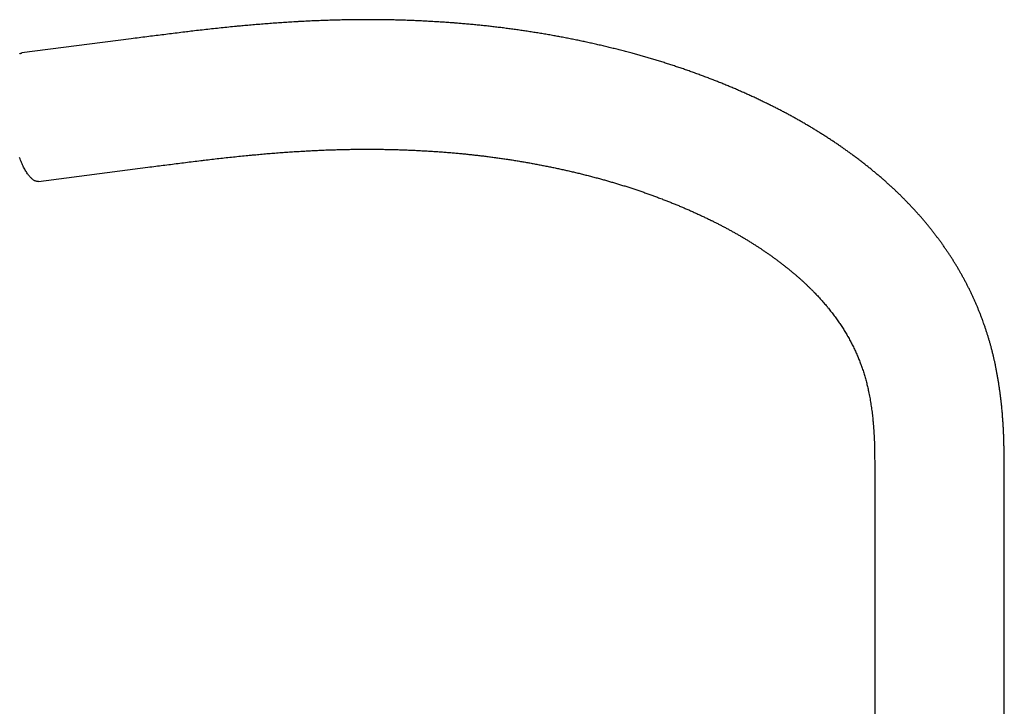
# Model space of a CAD drawing. Header units: millimetres. Extents: x 8 to 1080, y 12 to 906.
# Tile 47 of 76: x 816 to 1029, y 187 to 335. Entities that reach past the tile are written whole.
import ezdxf

# ---------------------------------------------------------------- set-up
doc = ezdxf.new("R2010")
doc.units = ezdxf.units.MM

msp = doc.modelspace()

# ---------------------------------------------------------------- linework, layer by layer
at = {"color": 7, "linetype": 'Continuous', "lineweight": 30}
for p, q in [((840.2, 331.17), (816.58, 328.11)), ((820.18, 300.34), (843.8, 303.4)), ((1000.93, 235.72), (1000.93, 170.4)), ((1028.93, 171.93), (1028.93, 235.72))]:
    msp.add_line(p, q, dxfattribs=at)
at = {"color": 7, "linetype": 'Continuous', "lineweight": 30, "flags": 128}
for points in [[(816.02, 327.91), (816.13, 327.97), (816.23, 328.02), (816.34, 328.06), (816.45, 328.09), (816.56, 328.11), (816.58, 328.11)], [(820.18, 300.34), (820.13, 300.34), (820.02, 300.33), (819.91, 300.34), (819.79, 300.35), (819.68, 300.37), (819.56, 300.41), (819.44, 300.45), (819.32, 300.5), (819.21, 300.56), (819.09, 300.63), (818.97, 300.71), (818.85, 300.8), (818.73, 300.9), (818.61, 301.01), (818.49, 301.13), (818.37, 301.25), (818.25, 301.39), (818.13, 301.53), (818.01, 301.68), (817.89, 301.84), (817.77, 302.01), (817.65, 302.19), (817.53, 302.38), (817.41, 302.57), (817.29, 302.78), (817.17, 302.99), (817.06, 303.21), (816.94, 303.43), (816.83, 303.67), (816.72, 303.91), (816.6, 304.15), (816.49, 304.41), (816.38, 304.67), (816.28, 304.94), (816.17, 305.21), (816.07, 305.49)]]:
    msp.add_lwpolyline(points, dxfattribs=at)
at = {"color": 7, "linetype": 'Continuous', "lineweight": 30}
for points, knots in [([(876.1, 334.87), (875.84, 334.85), (875.09, 334.81), (873.84, 334.73), (872.37, 334.63), (870.9, 334.53), (869.43, 334.42), (867.96, 334.3), (866.5, 334.18), (865.1, 334.06), (864.2, 333.97), (863.79, 333.93)], [0, 0, 0, 0, 0.063619, 0.182855, 0.302091, 0.421327, 0.540561, 0.659794, 0.779026, 0.898256, 1, 1, 1, 1]), ([(888.68, 335.29), (888.45, 335.29), (887.79, 335.28), (886.69, 335.27), (885.38, 335.24), (884.09, 335.21), (882.79, 335.17), (881.49, 335.12), (880.19, 335.07), (878.9, 335.02), (877.63, 334.95), (876.7, 334.9), (876.19, 334.87), (876.1, 334.87)], [0, 0, 0, 0, 0.055225, 0.158324, 0.261422, 0.36452, 0.467616, 0.570712, 0.673807, 0.776901, 0.879994, 0.977653, 1, 1, 1, 1]), ([(909.84, 334.61), (909.62, 334.62), (908.98, 334.67), (907.92, 334.74), (906.67, 334.82), (905.42, 334.9), (904.18, 334.97), (902.93, 335.03), (901.68, 335.09), (900.43, 335.14), (899.19, 335.18), (897.94, 335.22), (896.7, 335.25), (895.45, 335.27), (894.21, 335.29), (892.97, 335.3), (891.72, 335.31), (890.48, 335.31), (889.47, 335.3), (888.87, 335.3), (888.68, 335.29)], [0, 0, 0, 0, 0.031572, 0.090442, 0.149312, 0.208183, 0.267053, 0.325923, 0.384792, 0.443662, 0.502531, 0.5614, 0.620269, 0.679137, 0.738005, 0.796873, 0.85574, 0.914607, 0.973474, 1, 1, 1, 1]), ([(931.28, 331.89), (931.07, 331.93), (930.49, 332.03), (929.52, 332.2), (928.39, 332.39), (927.24, 332.57), (926.1, 332.75), (924.96, 332.92), (923.82, 333.09), (922.68, 333.25), (921.54, 333.4), (920.39, 333.55), (919.25, 333.69), (918.11, 333.82), (916.97, 333.95), (915.82, 334.07), (914.68, 334.19), (913.54, 334.3), (912.39, 334.4), (911.27, 334.49), (910.42, 334.56), (909.95, 334.6), (909.84, 334.61)], [0, 0, 0, 0, 0.028665, 0.081939, 0.135214, 0.188489, 0.241765, 0.29504, 0.348315, 0.40159, 0.454865, 0.508141, 0.561416, 0.614691, 0.667967, 0.721242, 0.774517, 0.827792, 0.881067, 0.934343, 0.984811, 1, 1, 1, 1]), ([(851.81, 332.64), (851.24, 332.57), (849.58, 332.36), (846.83, 332.02), (843.53, 331.6), (841.32, 331.32), (840.2, 331.17)], [0, 0, 0, 0, 0.148016, 0.428488, 0.708959, 1, 1, 1, 1]), ([(863.79, 333.93), (863.49, 333.91), (862.66, 333.83), (861.27, 333.69), (859.63, 333.52), (857.99, 333.35), (856.36, 333.17), (854.72, 332.98), (853.21, 332.81), (852.24, 332.69), (851.81, 332.64)], [0, 0, 0, 0, 0.072734, 0.209422, 0.34611, 0.482797, 0.619483, 0.756168, 0.892852, 1, 1, 1, 1]), ([(948.19, 328.12), (948, 328.17), (947.44, 328.32), (946.52, 328.56), (945.44, 328.84), (944.35, 329.11), (943.27, 329.38), (942.18, 329.64), (941.09, 329.89), (940, 330.14), (938.9, 330.38), (937.81, 330.62), (936.72, 330.85), (935.62, 331.07), (934.53, 331.29), (933.43, 331.5), (932.35, 331.7), (931.63, 331.83), (931.28, 331.89)], [0, 0, 0, 0, 0.034761, 0.099271, 0.163781, 0.228291, 0.292801, 0.357312, 0.421822, 0.486333, 0.550844, 0.615355, 0.679866, 0.744377, 0.808889, 0.8734, 0.937912, 1, 1, 1, 1]), ([(964.93, 322.7), (964.76, 322.76), (964.26, 322.95), (963.44, 323.26), (962.48, 323.61), (961.51, 323.96), (960.53, 324.31), (959.56, 324.65), (958.58, 324.98), (957.61, 325.3), (956.63, 325.63), (955.64, 325.94), (954.66, 326.25), (953.67, 326.55), (952.69, 326.85), (951.7, 327.14), (950.71, 327.43), (949.72, 327.71), (948.88, 327.94), (948.37, 328.07), (948.19, 328.12)], [0, 0, 0, 0, 0.031706, 0.09027, 0.148833, 0.207397, 0.265961, 0.324525, 0.383089, 0.441652, 0.500217, 0.558781, 0.617345, 0.675909, 0.734474, 0.793039, 0.851603, 0.910168, 0.968733, 1, 1, 1, 1]), ([(978.19, 316.91), (978.03, 316.99), (977.58, 317.21), (976.83, 317.58), (975.94, 318), (975.06, 318.42), (974.16, 318.83), (973.27, 319.23), (972.37, 319.63), (971.47, 320.03), (970.57, 320.42), (969.67, 320.8), (968.76, 321.18), (967.85, 321.55), (966.94, 321.91), (966.04, 322.27), (965.37, 322.53), (965, 322.67), (964.93, 322.7)], [0, 0, 0, 0, 0.036877, 0.104751, 0.172624, 0.240497, 0.308371, 0.376244, 0.444118, 0.511992, 0.579866, 0.647739, 0.715614, 0.783488, 0.851362, 0.919236, 0.98354, 1, 1, 1, 1]), ([(990.96, 309.65), (990.83, 309.73), (990.45, 309.98), (989.82, 310.38), (989.07, 310.85), (988.32, 311.32), (987.57, 311.78), (986.81, 312.23), (986.05, 312.68), (985.28, 313.13), (984.52, 313.57), (983.74, 314), (982.97, 314.43), (982.19, 314.85), (981.41, 315.27), (980.62, 315.68), (979.83, 316.09), (979.05, 316.48), (978.5, 316.76), (978.22, 316.9), (978.19, 316.91)], [0, 0, 0, 0, 0.033015, 0.093204, 0.153393, 0.213582, 0.273772, 0.333964, 0.394156, 0.454349, 0.514542, 0.574736, 0.634931, 0.695126, 0.755321, 0.815517, 0.875714, 0.93591, 0.992943, 1, 1, 1, 1]), ([(1002.3, 301.16), (1002.18, 301.26), (1001.86, 301.54), (1001.32, 301.99), (1000.69, 302.51), (1000.05, 303.04), (999.41, 303.56), (998.76, 304.07), (998.11, 304.58), (997.45, 305.08), (996.79, 305.58), (996.12, 306.08), (995.45, 306.57), (994.77, 307.05), (994.1, 307.53), (993.41, 308.01), (992.72, 308.48), (992.03, 308.95), (991.44, 309.33), (991.09, 309.57), (990.96, 309.65)], [0, 0, 0, 0, 0.032394, 0.090921, 0.149447, 0.207978, 0.266513, 0.325051, 0.383592, 0.442136, 0.500683, 0.559233, 0.617785, 0.67634, 0.734897, 0.793456, 0.852017, 0.91058, 0.969145, 1, 1, 1, 1]), ([(866.41, 306.06), (866.65, 306.08), (867.34, 306.14), (868.5, 306.25), (869.89, 306.37), (871.27, 306.48), (872.66, 306.58), (874.05, 306.68), (875.43, 306.78), (876.66, 306.85), (877.42, 306.9), (877.71, 306.91)], [0, 0, 0, 0, 0.063619, 0.186211, 0.308804, 0.431395, 0.553984, 0.676573, 0.79916, 0.921747, 1, 1, 1, 1]), ([(877.71, 306.91), (877.92, 306.93), (878.53, 306.96), (879.53, 307.01), (880.73, 307.07), (881.93, 307.12), (883.14, 307.17), (884.34, 307.2), (885.54, 307.24), (886.75, 307.26), (887.9, 307.28), (888.64, 307.29), (888.98, 307.3)], [0, 0, 0, 0, 0.055225, 0.162089, 0.268954, 0.375817, 0.482679, 0.58954, 0.6964, 0.803259, 0.910117, 1, 1, 1, 1]), ([(888.98, 307.3), (889.17, 307.3), (889.75, 307.3), (890.71, 307.31), (891.85, 307.31), (892.99, 307.3), (894.14, 307.29), (895.29, 307.27), (896.43, 307.25), (897.58, 307.22), (898.73, 307.18), (899.88, 307.14), (901.03, 307.09), (902.18, 307.03), (903.33, 306.97), (904.48, 306.91), (905.63, 306.83), (906.72, 306.76), (907.42, 306.71), (907.74, 306.68)], [0, 0, 0, 0, 0.031571, 0.092757, 0.153943, 0.215129, 0.276314, 0.337499, 0.398684, 0.459868, 0.521052, 0.582235, 0.643419, 0.704602, 0.765785, 0.826968, 0.88815, 0.949333, 1, 1, 1, 1]), ([(907.74, 306.68), (907.92, 306.67), (908.44, 306.63), (909.31, 306.56), (910.35, 306.47), (911.39, 306.37), (912.43, 306.27), (913.47, 306.16), (914.5, 306.05), (915.54, 305.93), (916.58, 305.81), (917.62, 305.67), (918.66, 305.54), (919.7, 305.39), (920.73, 305.24), (921.77, 305.09), (922.81, 304.93), (923.85, 304.76), (924.88, 304.58), (925.72, 304.44), (926.21, 304.35), (926.36, 304.33)], [0, 0, 0, 0, 0.028663, 0.0844, 0.140138, 0.195876, 0.251613, 0.307351, 0.363088, 0.418826, 0.474564, 0.530301, 0.586039, 0.641777, 0.697514, 0.753252, 0.80899, 0.864728, 0.920466, 0.976204, 1, 1, 1, 1]), ([(843.8, 303.4), (844.36, 303.48), (845.99, 303.69), (848.7, 304.03), (851.95, 304.44), (854.12, 304.71), (855.22, 304.85)], [0, 0, 0, 0, 0.148016, 0.430015, 0.712014, 1, 1, 1, 1]), ([(855.22, 304.85), (855.49, 304.88), (856.28, 304.97), (857.59, 305.13), (859.15, 305.31), (860.71, 305.48), (862.28, 305.65), (863.84, 305.81), (865.22, 305.94), (866.08, 306.03), (866.41, 306.06)], [0, 0, 0, 0, 0.0727336, 0.2124904, 0.352247, 0.4920022, 0.6317562, 0.7715088, 0.9112603, 1, 1, 1, 1]), ([(926.36, 304.33), (926.53, 304.3), (927.03, 304.21), (927.86, 304.05), (928.85, 303.86), (929.84, 303.67), (930.83, 303.47), (931.82, 303.26), (932.81, 303.05), (933.8, 302.83), (934.78, 302.61), (935.77, 302.38), (936.75, 302.15), (937.74, 301.9), (938.72, 301.66), (939.7, 301.41), (940.44, 301.21), (940.85, 301.1), (940.94, 301.08)], [0, 0, 0, 0, 0.034759, 0.10243, 0.170101, 0.237772, 0.305443, 0.373114, 0.440786, 0.508458, 0.576129, 0.643801, 0.711473, 0.779145, 0.846817, 0.91449, 0.982162, 1, 1, 1, 1]), ([(940.94, 301.08), (941.09, 301.04), (941.53, 300.92), (942.27, 300.71), (943.15, 300.47), (944.02, 300.21), (944.9, 299.95), (945.77, 299.69), (946.65, 299.42), (947.52, 299.14), (948.39, 298.86), (949.25, 298.57), (950.12, 298.28), (950.98, 297.98), (951.85, 297.68), (952.7, 297.37), (953.56, 297.06), (954.31, 296.78), (954.77, 296.6), (954.94, 296.54)], [0, 0, 0, 0, 0.031704, 0.093713, 0.155723, 0.217732, 0.279742, 0.341751, 0.403761, 0.465771, 0.52778, 0.589789, 0.651798, 0.713807, 0.775816, 0.837825, 0.899833, 0.961842, 1, 1, 1, 1]), ([(1012.34, 290.93), (1012.25, 291.03), (1012.01, 291.33), (1011.6, 291.81), (1011.12, 292.38), (1010.63, 292.94), (1010.14, 293.49), (1009.64, 294.04), (1009.13, 294.59), (1008.62, 295.13), (1008.11, 295.67), (1007.59, 296.21), (1007.06, 296.74), (1006.53, 297.27), (1005.99, 297.8), (1005.45, 298.32), (1004.9, 298.83), (1004.34, 299.34), (1003.78, 299.85), (1003.22, 300.36), (1002.72, 300.79), (1002.41, 301.06), (1002.3, 301.16)], [0, 0, 0, 0, 0.0294, 0.081457, 0.133518, 0.185591, 0.237676, 0.289772, 0.341878, 0.393995, 0.446122, 0.498258, 0.550402, 0.602556, 0.654717, 0.706886, 0.759063, 0.811246, 0.863436, 0.915632, 0.967834, 1, 1, 1, 1]), ([(954.94, 296.54), (955.08, 296.49), (955.48, 296.33), (956.15, 296.07), (956.95, 295.75), (957.75, 295.43), (958.54, 295.1), (959.33, 294.77), (960.12, 294.43), (960.91, 294.09), (961.69, 293.74), (962.47, 293.38), (963.25, 293.02), (964.03, 292.66), (964.8, 292.29), (965.39, 292), (965.73, 291.84), (965.81, 291.8)], [0, 0, 0, 0, 0.036875, 0.109229, 0.181582, 0.253935, 0.326288, 0.39864, 0.470991, 0.543342, 0.615693, 0.688042, 0.760392, 0.83274, 0.905089, 0.977436, 1, 1, 1, 1]), ([(965.81, 291.8), (965.92, 291.74), (966.26, 291.58), (966.81, 291.3), (967.48, 290.96), (968.14, 290.61), (968.8, 290.26), (969.46, 289.9), (970.11, 289.54), (970.76, 289.18), (971.4, 288.81), (972.05, 288.44), (972.68, 288.06), (973.32, 287.67), (973.95, 287.29), (974.58, 286.89), (975.16, 286.53), (975.53, 286.28), (975.69, 286.18)], [0, 0, 0, 0, 0.03301, 0.098343, 0.163675, 0.229006, 0.294336, 0.359665, 0.424993, 0.490321, 0.555647, 0.620973, 0.686298, 0.751623, 0.816947, 0.88227, 0.947593, 1, 1, 1, 1]), ([(1019.25, 280.98), (1019.18, 281.09), (1019, 281.41), (1018.69, 281.93), (1018.33, 282.53), (1017.96, 283.13), (1017.58, 283.73), (1017.2, 284.32), (1016.81, 284.91), (1016.41, 285.5), (1016.01, 286.08), (1015.6, 286.67), (1015.19, 287.25), (1014.77, 287.82), (1014.34, 288.39), (1013.9, 288.96), (1013.46, 289.53), (1013.02, 290.09), (1012.64, 290.56), (1012.42, 290.84), (1012.34, 290.93)], [0, 0, 0, 0, 0.0335987, 0.0920442, 0.1505032, 0.2089879, 0.2674978, 0.3260321, 0.3845902, 0.4431715, 0.5017752, 0.5604007, 0.6190473, 0.6777143, 0.7364011, 0.795107, 0.8538315, 0.9125737, 0.9713331, 1, 1, 1, 1]), ([(975.69, 286.18), (975.79, 286.11), (976.08, 285.93), (976.55, 285.61), (977.11, 285.23), (977.67, 284.85), (978.23, 284.46), (978.78, 284.07), (979.33, 283.67), (979.87, 283.27), (980.41, 282.86), (980.94, 282.45), (981.47, 282.04), (982, 281.62), (982.52, 281.2), (983.03, 280.78), (983.54, 280.36), (983.88, 280.07), (984.04, 279.93)], [0, 0, 0, 0, 0.032387, 0.096933, 0.161477, 0.22602, 0.290564, 0.355108, 0.419653, 0.484198, 0.548744, 0.613291, 0.67784, 0.74239, 0.806943, 0.871498, 0.936055, 1, 1, 1, 1]), ([(1024.27, 270.24), (1024.22, 270.37), (1024.1, 270.71), (1023.89, 271.26), (1023.64, 271.91), (1023.38, 272.55), (1023.12, 273.19), (1022.84, 273.83), (1022.56, 274.47), (1022.28, 275.1), (1021.98, 275.74), (1021.68, 276.37), (1021.38, 277), (1021.06, 277.63), (1020.74, 278.25), (1020.42, 278.88), (1020.08, 279.5), (1019.74, 280.12), (1019.46, 280.61), (1019.3, 280.9), (1019.25, 280.98)], [0, 0, 0, 0, 0.034192, 0.092871, 0.15157, 0.210303, 0.26907, 0.32787, 0.386704, 0.44557, 0.504469, 0.563399, 0.62236, 0.681352, 0.740374, 0.799425, 0.858505, 0.917613, 0.976749, 1, 1, 1, 1]), ([(984.04, 279.93), (984.12, 279.86), (984.34, 279.67), (984.7, 279.36), (985.13, 278.97), (985.56, 278.58), (985.98, 278.19), (986.39, 277.79), (986.8, 277.39), (987.21, 276.99), (987.61, 276.59), (988.01, 276.18), (988.4, 275.77), (988.78, 275.36), (989.16, 274.95), (989.53, 274.53), (989.9, 274.11), (990.26, 273.69), (990.54, 273.36), (990.69, 273.17), (990.73, 273.12)], [0, 0, 0, 0, 0.029383, 0.088792, 0.1482, 0.207614, 0.267034, 0.326461, 0.385896, 0.44534, 0.504793, 0.564257, 0.623732, 0.68322, 0.742721, 0.802237, 0.861768, 0.921317, 0.980884, 1, 1, 1, 1]), ([(990.73, 273.12), (990.78, 273.06), (990.95, 272.85), (991.22, 272.51), (991.55, 272.1), (991.87, 271.69), (992.18, 271.27), (992.49, 270.85), (992.79, 270.43), (993.09, 270.01), (993.38, 269.58), (993.66, 269.16), (993.94, 268.73), (994.21, 268.3), (994.47, 267.87), (994.73, 267.44), (994.9, 267.15), (994.99, 267)], [0, 0, 0, 0, 0.03357, 0.102348, 0.171139, 0.239961, 0.308816, 0.377705, 0.446632, 0.515598, 0.584607, 0.653661, 0.722762, 0.791914, 0.861119, 0.93038, 1, 1, 1, 1]), ([(1027.04, 260.47), (1027.01, 260.6), (1026.94, 260.96), (1026.81, 261.55), (1026.65, 262.23), (1026.49, 262.92), (1026.32, 263.6), (1026.15, 264.28), (1025.96, 264.96), (1025.77, 265.64), (1025.57, 266.32), (1025.36, 266.99), (1025.15, 267.67), (1024.93, 268.34), (1024.7, 269.02), (1024.48, 269.65), (1024.34, 270.06), (1024.27, 270.24)], [0, 0, 0, 0, 0.040517, 0.109723, 0.178952, 0.248222, 0.317532, 0.386882, 0.456272, 0.525702, 0.595171, 0.66468, 0.734229, 0.803817, 0.873444, 0.943109, 1, 1, 1, 1]), ([(994.99, 267), (995.03, 266.93), (995.15, 266.71), (995.36, 266.34), (995.61, 265.89), (995.84, 265.44), (996.08, 264.99), (996.3, 264.54), (996.52, 264.09), (996.73, 263.64), (996.94, 263.18), (997.14, 262.73), (997.33, 262.27), (997.52, 261.82), (997.7, 261.36), (997.84, 260.97), (997.93, 260.74), (997.96, 260.65)], [0, 0, 0, 0, 0.034157, 0.105014, 0.175908, 0.24687, 0.317904, 0.389013, 0.4602, 0.53147, 0.602827, 0.674273, 0.745814, 0.817452, 0.889193, 0.96104, 1, 1, 1, 1]), ([(997.96, 260.65), (997.99, 260.58), (998.08, 260.33), (998.22, 259.93), (998.39, 259.43), (998.55, 258.94), (998.7, 258.44), (998.85, 257.95), (998.99, 257.45), (999.12, 256.96), (999.24, 256.46), (999.36, 255.96), (999.48, 255.48), (999.55, 255.11), (999.59, 254.91), (999.6, 254.87)], [0, 0, 0, 0, 0.040486, 0.125558, 0.210698, 0.295959, 0.381344, 0.466857, 0.552502, 0.638282, 0.724203, 0.810266, 0.896478, 0.978477, 1, 1, 1, 1]), ([(1028.42, 251.13), (1028.41, 251.28), (1028.37, 251.69), (1028.3, 252.37), (1028.21, 253.16), (1028.11, 253.95), (1028.01, 254.74), (1027.9, 255.53), (1027.78, 256.31), (1027.66, 257.1), (1027.52, 257.89), (1027.38, 258.68), (1027.24, 259.47), (1027.12, 260.06), (1027.05, 260.4), (1027.04, 260.47)], [0, 0, 0, 0, 0.04824, 0.132544, 0.216869, 0.301226, 0.385615, 0.470037, 0.554492, 0.638981, 0.723502, 0.808057, 0.892646, 0.977268, 1, 1, 1, 1]), ([(999.6, 254.87), (999.62, 254.77), (999.69, 254.46), (999.79, 253.93), (999.9, 253.3), (1000.01, 252.67), (1000.11, 252.03), (1000.21, 251.4), (1000.29, 250.77), (1000.37, 250.13), (1000.45, 249.5), (1000.5, 248.97), (1000.53, 248.66), (1000.54, 248.55)], [0, 0, 0, 0, 0.048229, 0.147991, 0.247807, 0.347715, 0.447716, 0.547809, 0.647996, 0.748278, 0.848655, 0.949128, 1, 1, 1, 1]), ([(1028.87, 243.01), (1028.86, 243.18), (1028.86, 243.64), (1028.84, 244.4), (1028.81, 245.29), (1028.77, 246.19), (1028.72, 247.08), (1028.67, 247.97), (1028.61, 248.87), (1028.54, 249.76), (1028.48, 250.51), (1028.44, 250.97), (1028.42, 251.13)], [0, 0, 0, 0, 0.061788, 0.171636, 0.281502, 0.391395, 0.501316, 0.611265, 0.721242, 0.831248, 0.941283, 1, 1, 1, 1]), ([(1000.54, 248.55), (1000.55, 248.43), (1000.59, 248.05), (1000.64, 247.42), (1000.69, 246.66), (1000.74, 245.9), (1000.79, 245.14), (1000.82, 244.38), (1000.85, 243.62), (1000.86, 243), (1000.87, 242.64), (1000.87, 242.53)], [0, 0, 0, 0, 0.061783, 0.187684, 0.313626, 0.439636, 0.565713, 0.691857, 0.818068, 0.944346, 1, 1, 1, 1]), ([(1028.93, 235.72), (1028.93, 236.04), (1028.93, 236.94), (1028.92, 238.43), (1028.91, 240.2), (1028.89, 241.72), (1028.87, 242.66), (1028.87, 243.01)], [0, 0, 0, 0, 0.129572, 0.371859, 0.614151, 0.856452, 1, 1, 1, 1]), ([(1000.87, 242.53), (1000.88, 242.23), (1000.89, 241.37), (1000.91, 239.94), (1000.92, 238.24), (1000.93, 236.83), (1000.93, 235.99), (1000.93, 235.72)], [0, 0, 0, 0, 0.129572, 0.379785, 0.630005, 0.880234, 1, 1, 1, 1])]:
    msp.add_open_spline(points, degree=3, knots=knots, dxfattribs=at)

doc.saveas('drawing.dxf')
